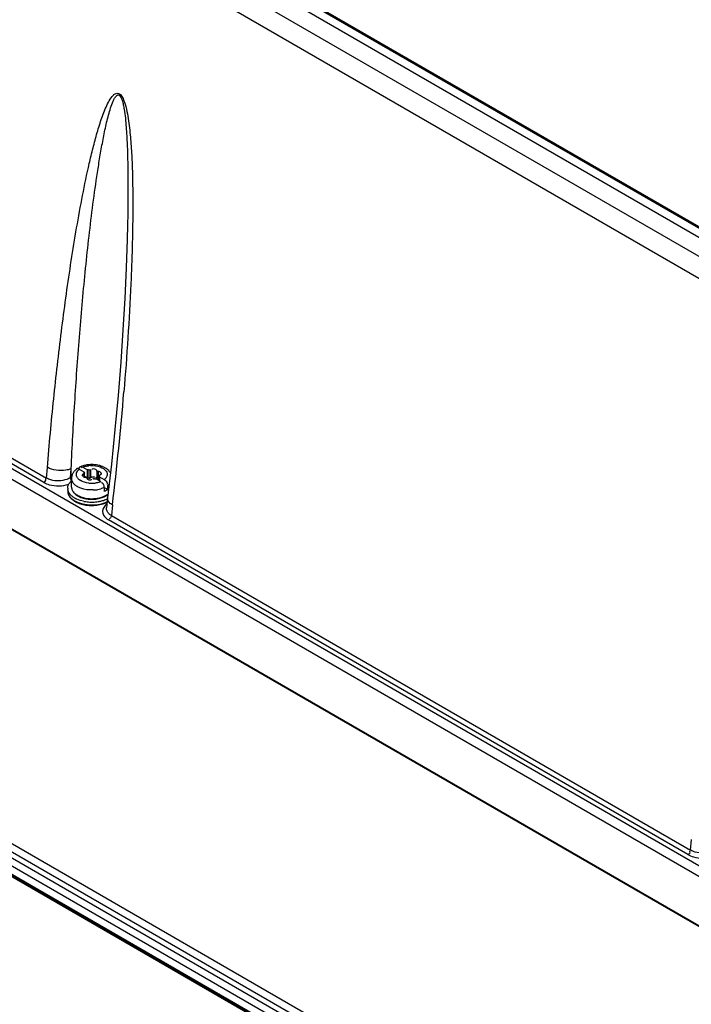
# Model space of a CAD drawing. Header units: inches. Extents: x 0 to 117, y 0 to 83.
# Tile 36 of 75: x 98.63 to 101.37, y 21.23 to 25.25. Entities that reach past the tile are written whole.
import ezdxf

# ---------------------------------------------------------------- set-up
doc = ezdxf.new("R2010")
doc.units = ezdxf.units.IN
doc.header["$LTSCALE"] = 6.431102
doc.header["$MEASUREMENT"] = 0
doc.layers.get('0').update_dxf_attribs({"linetype": 'CONTINUOUS'})

msp = doc.modelspace()

# ---------------------------------------------------------------- linework, layer by layer
at = {"color": 7, "linetype": 'CONTINUOUS'}
for p, q in [((105.4849, 22.0021), (96.4089, 27.242)), ((96.3421, 27.2034), (105.4085, 21.969)), ((105.3681, 21.9021), (96.3006, 27.1372)), ((105.4653, 22.0505), (99.1002, 25.7253)), ((105.47, 22.0514), (99.1056, 25.7257)), ((99.1117, 25.7257), (105.4751, 22.0519)), ((95.9746, 24.9296), (101.7598, 21.5896)), ((101.7391, 21.5565), (95.9539, 24.8965)), ((98.7287, 23.3585), (96.3626, 24.7246)), ((96.374, 24.742), (98.7394, 23.3764)), ((95.9844, 24.6782), (101.7458, 21.3519)), ((101.7478, 21.3464), (95.9864, 24.6726)), ((99.0695, 24.3536), (99.0694, 24.3503)), ((99.043, 23.8487), (99.0321, 23.7133)), ((99.0049, 23.4326), (98.9895, 23.2956)), ((98.7394, 23.3764), (98.7436, 23.42)), ((98.8375, 23.3778), (98.8405, 23.4142)), ((98.8411, 23.3799), (98.8405, 23.4142)), ((98.8713, 23.4139), (98.8689, 23.4147)), ((98.8739, 23.4126), (98.8713, 23.4139)), ((98.8737, 23.4127), (98.8739, 23.4155)), ((98.8739, 23.4155), (98.8744, 23.418)), ((98.8739, 23.4126), (98.8929, 23.4016)), ((98.8824, 23.4213), (98.8837, 23.4198)), ((98.8837, 23.4198), (98.8849, 23.4181)), ((98.8878, 23.4207), (98.9068, 23.4097)), ((98.8923, 23.394), (98.8923, 23.3818)), ((98.8929, 23.4016), (98.8929, 23.3966)), ((98.8948, 23.3818), (98.8948, 23.3968)), ((98.9068, 23.3775), (98.9068, 23.4097)), ((98.9127, 23.4089), (98.9127, 23.3768)), ((98.92, 23.4101), (98.92, 23.3779)), ((98.9452, 23.4062), (98.9452, 23.374)), ((98.9506, 23.403), (98.9506, 23.3709)), ((98.9602, 23.3975), (98.9586, 23.3977)), ((98.9609, 23.3904), (98.9627, 23.392)), ((98.9627, 23.392), (98.9638, 23.3934)), ((98.8375, 23.3778), (98.8411, 23.3799)), ((98.8421, 23.3398), (98.8421, 23.3752)), ((98.8433, 23.375), (98.8439, 23.3757)), ((98.8895, 23.385), (98.891, 23.3848)), ((98.8948, 23.3845), (98.9068, 23.3775)), ((98.9084, 23.3714), (98.9106, 23.3703)), ((98.9106, 23.3703), (98.9129, 23.3695)), ((98.92, 23.3779), (98.9221, 23.3793)), ((98.9221, 23.3793), (98.9239, 23.3802)), ((98.9357, 23.3795), (98.936, 23.3786)), ((98.9428, 23.3728), (98.9619, 23.3618)), ((98.9549, 23.3659), (98.9549, 23.3857)), ((98.9567, 23.3809), (98.9567, 23.3648)), ((98.9567, 23.3809), (98.9758, 23.3699)), ((98.9659, 23.3563), (98.9647, 23.356)), ((98.9871, 23.3519), (98.9862, 23.351)), ((98.9759, 23.3377), (98.9759, 23.3216)), ((98.978, 23.3364), (98.9898, 23.3296)), ((98.9898, 23.3296), (98.9898, 23.3457)), ((98.9895, 23.2956), (98.9846, 23.2545)), ((99.0094, 23.2666), (99.0048, 23.2232)), ((101.3595, 21.8397), (98.9934, 23.2057)), ((99.0048, 23.2232), (101.3702, 21.8575)), ((96.6191, 23.0277), (104.7746, 18.3192)), ((104.7621, 18.2905), (96.6066, 22.999)), ((104.7529, 18.2384), (96.5974, 22.9468)), ((104.7537, 18.2713), (96.5982, 22.9798)), ((96.5983, 22.9147), (104.7538, 18.2062)), ((104.7579, 18.1977), (96.6024, 22.9062)), ((104.7749, 18.1827), (96.6194, 22.8912)), ((101.3702, 21.8575), (101.3744, 21.9012))]:
    msp.add_line(p, q, dxfattribs=at)
for points in [[(99.0694, 24.3503), (99.0656, 24.2349), (99.0598, 24.1095), (99.0522, 23.9807), (99.043, 23.8487)], [(99.0321, 23.7133), (99.0194, 23.5745), (99.0049, 23.4326)], [(98.8948, 23.3968), (98.8948, 23.3967), (98.8947, 23.3962), (98.8945, 23.3957), (98.8941, 23.3953), (98.8937, 23.3948), (98.893, 23.3944), (98.8923, 23.394)], [(98.8929, 23.4016), (98.8929, 23.4012), (98.893, 23.4009), (98.8931, 23.4005), (98.8932, 23.4001), (98.8933, 23.3997), (98.8935, 23.3993), (98.8937, 23.399), (98.894, 23.3986), (98.8942, 23.3982)], [(98.8942, 23.3982), (98.8946, 23.3977), (98.8947, 23.3972), (98.8948, 23.3968)], [(98.9127, 23.4089), (98.9121, 23.4091), (98.9114, 23.4092), (98.9108, 23.4093), (98.9102, 23.4094), (98.9095, 23.4095), (98.9088, 23.4096), (98.9082, 23.4096), (98.9075, 23.4097), (98.9068, 23.4097)], [(98.9201, 23.4101), (98.9195, 23.4097), (98.9188, 23.4093), (98.918, 23.409), (98.9172, 23.4088), (98.9164, 23.4087), (98.9155, 23.4086), (98.9146, 23.4086), (98.9136, 23.4087), (98.9127, 23.4089)], [(98.9452, 23.4062), (98.9451, 23.4068), (98.9449, 23.4074), (98.9446, 23.408), (98.9442, 23.4086), (98.9438, 23.4091), (98.9432, 23.4097), (98.9426, 23.4102), (98.942, 23.4107), (98.9412, 23.4111)], [(98.9506, 23.4031), (98.9497, 23.4031), (98.9488, 23.4033), (98.9481, 23.4035), (98.9474, 23.4038), (98.9467, 23.4042), (98.9462, 23.4046), (98.9458, 23.4051), (98.9454, 23.4056), (98.9452, 23.4062)], [(98.9593, 23.4007), (98.9585, 23.4012), (98.9576, 23.4015), (98.9567, 23.4019), (98.9558, 23.4022), (98.9548, 23.4025), (98.9538, 23.4027), (98.9528, 23.4028), (98.9517, 23.403), (98.9506, 23.4031)], [(98.9549, 23.3857), (98.9549, 23.3858), (98.9549, 23.3863), (98.9552, 23.3868), (98.9555, 23.3873), (98.956, 23.3877), (98.9566, 23.3881), (98.9574, 23.3885)], [(98.8904, 23.3818), (98.8912, 23.3814), (98.892, 23.381), (98.8929, 23.3806)], [(98.8929, 23.3806), (98.8939, 23.3803), (98.8948, 23.3801), (98.8959, 23.3798), (98.8969, 23.3797), (98.898, 23.3795), (98.8991, 23.3795)], [(98.8991, 23.3795), (98.9, 23.3794), (98.9008, 23.3792), (98.9016, 23.379), (98.9023, 23.3787), (98.9029, 23.3783), (98.9035, 23.3779), (98.9039, 23.3774), (98.9042, 23.3769), (98.9044, 23.3764)], [(98.9044, 23.3764), (98.9045, 23.3757), (98.9048, 23.3751), (98.905, 23.3745), (98.9054, 23.3739), (98.9059, 23.3734), (98.9064, 23.3728), (98.907, 23.3723), (98.9077, 23.3718), (98.9084, 23.3714)], [(98.9068, 23.3775), (98.9075, 23.3775), (98.9082, 23.3775), (98.9088, 23.3774), (98.9095, 23.3774), (98.9102, 23.3773)], [(98.9102, 23.3773), (98.9108, 23.3772), (98.9115, 23.3771), (98.9121, 23.3769), (98.9127, 23.3768)], [(98.9127, 23.3768), (98.9136, 23.3766), (98.9145, 23.3765), (98.9153, 23.3764), (98.9162, 23.3765), (98.9171, 23.3766), (98.9179, 23.3768), (98.9187, 23.3771), (98.9194, 23.3775), (98.92, 23.3779)], [(98.9295, 23.3724), (98.9302, 23.3729), (98.9309, 23.3732), (98.9316, 23.3735), (98.9324, 23.3737), (98.9333, 23.3739), (98.9342, 23.3739), (98.9351, 23.3739), (98.936, 23.3738), (98.937, 23.3736)], [(98.937, 23.3736), (98.9376, 23.3734), (98.9382, 23.3733), (98.9388, 23.3732), (98.9395, 23.3731), (98.9401, 23.373), (98.9408, 23.3729), (98.9415, 23.3729), (98.9421, 23.3728), (98.9428, 23.3728)], [(98.9412, 23.379), (98.942, 23.3785), (98.9426, 23.378), (98.9432, 23.3775), (98.9438, 23.377), (98.9442, 23.3764), (98.9446, 23.3758), (98.9449, 23.3752), (98.9451, 23.3746), (98.9453, 23.374)], [(98.9506, 23.3709), (98.9517, 23.3708), (98.9528, 23.3707), (98.9538, 23.3705), (98.9548, 23.3703), (98.9558, 23.37), (98.9567, 23.3697)], [(98.9554, 23.3843), (98.9551, 23.3848), (98.9549, 23.3853), (98.9549, 23.3857)], [(98.9567, 23.3809), (98.9567, 23.3813), (98.9567, 23.3816), (98.9566, 23.382), (98.9565, 23.3824), (98.9563, 23.3828), (98.9561, 23.3832), (98.9559, 23.3835), (98.9557, 23.3839), (98.9554, 23.3843)]]:
    msp.add_lwpolyline(points, dxfattribs=at)
for centre, radius, start, end in [((86.006, 24.8105), 13.0947, 353.22867, 355.25882), ((98.9235, 23.3137), 0.1175, 98.9317, 103.6831), ((98.9245, 23.3073), 0.1239, 94.3759, 98.9305), ((98.9248, 23.3035), 0.1277, 85.506, 94.3864), ((98.8838, 23.3751), 0.0417, 160.7629, 173.6007), ((98.898, 23.3657), 0.0589, 131.3648, 136.8106), ((98.9023, 23.3608), 0.0654, 126.6764, 131.3701), ((98.9166, 23.3359), 0.0942, 110.2112, 113.9084), ((98.9189, 23.3298), 0.1007, 108.771, 110.2368), ((98.9207, 23.3243), 0.1065, 105.3981, 108.7541), ((98.9222, 23.319), 0.112, 103.7037, 105.4133), ((98.9246, 23.3218), 0.1058, 92.7505, 97.296), ((98.9276, 23.3194), 0.1116, 74.3881, 76.1314), ((98.9292, 23.3249), 0.1059, 71.029, 74.4033), ((98.9317, 23.3321), 0.0982, 68.0764, 71.0256), ((98.9342, 23.3384), 0.0914, 65.2874, 68.0737), ((98.9367, 23.344), 0.0853, 62.3785, 65.2879), ((98.9396, 23.3494), 0.0792, 58.8161, 62.3851), ((98.883, 23.3752), 0.0408, 173.6382, 179.9985), ((98.8696, 23.3752), 0.0275, 179.9845, 185.925), ((98.905, 23.4092), 0.0502, 232.1957, 236.6163), ((98.9248, 23.4632), 0.1083, 263.8306, 272.7924), ((98.9334, 23.3583), 0.0238, 107.9642, 113.5326), ((98.925, 23.4607), 0.1058, 272.7505, 277.296), ((98.9321, 23.4329), 0.0771, 288.7102, 292.7156), ((98.9545, 23.3938), 0.0597, 306.2582, 311.0335), ((98.9578, 23.39), 0.0546, 311.0687, 313.4914), ((98.8594, 23.335), 0.0329, 180.0106, 188.4932), ((98.8632, 23.3238), 0.0368, 180.0167, 188.1274), ((98.8594, 23.3237), 0.033, 179.9649, 188.9099), ((98.8729, 23.3412), 0.048, 212.5749, 218.9071), ((98.8737, 23.3398), 0.0316, 180.0151, 188.0362), ((98.8749, 23.34), 0.0328, 188.0478, 195.9404), ((98.8768, 23.3406), 0.0348, 195.9487, 203.6335), ((98.8797, 23.3418), 0.0379, 203.6556, 211.0078), ((98.8838, 23.3443), 0.0427, 211.0114, 217.869), ((98.8875, 23.3471), 0.0474, 217.8288, 222.0629), ((98.8989, 23.3593), 0.0641, 229.9588, 235.2158), ((98.9249, 23.4689), 0.1414, 272.178, 276.1753), ((98.9257, 23.4615), 0.134, 276.1642, 280.3219), ((98.9276, 23.4515), 0.1238, 280.3129, 285.8332), ((98.8871, 23.3395), 0.066, 224.3406, 230.0654), ((98.893, 23.3464), 0.075, 230.033, 234.0805), ((98.8965, 23.3512), 0.081, 234.0513, 235.7647), ((98.8991, 23.3551), 0.0857, 235.7728, 238.3293), ((98.8991, 23.3597), 0.0879, 237.1868, 240.0168), ((98.9017, 23.3593), 0.0905, 238.3214, 240.0066), ((98.9025, 23.3767), 0.0945, 240.0144, 242.1404), ((98.9017, 23.364), 0.0929, 240.0057, 241.2965), ((98.9065, 23.373), 0.1031, 241.351, 245.8006), ((98.9058, 23.383), 0.1017, 242.139, 244.156), ((98.9086, 23.3887), 0.108, 244.1509, 245.6642), ((98.9025, 23.3644), 0.0704, 235.1643, 237.0485), ((98.9134, 23.3884), 0.1199, 245.8098, 250.8291), ((98.905, 23.3683), 0.075, 237.06, 240.0191), ((98.9129, 23.3819), 0.1158, 246.2657, 248.5544), ((98.9054, 23.3737), 0.078, 240.0084, 241.5831), ((98.91, 23.3824), 0.0879, 241.6477, 246.5066), ((98.9162, 23.3903), 0.1248, 248.5643, 251.7587), ((98.9183, 23.4025), 0.1349, 250.81, 255.4059), ((98.9163, 23.397), 0.1038, 246.5178, 252.0542), ((98.9167, 23.3923), 0.1016, 246.3459, 251.8411), ((98.9205, 23.4099), 0.1174, 252.0282, 257.0815), ((98.9217, 23.4154), 0.1482, 255.41, 259.6612), ((98.9207, 23.4044), 0.1144, 251.819, 256.8848), ((98.9226, 23.4312), 0.1528, 258.3283, 259.3199), ((98.9238, 23.4381), 0.1599, 259.3413, 263.4343), ((98.9231, 23.421), 0.1288, 257.0879, 261.7635), ((98.9232, 23.415), 0.1253, 256.8898, 261.6458), ((98.9239, 23.4273), 0.1603, 259.6496, 263.6212), ((98.9245, 23.4308), 0.1387, 261.748, 266.1239), ((98.9245, 23.4242), 0.1346, 261.6315, 266.1414), ((98.9246, 23.4449), 0.1668, 263.4237, 267.3387), ((98.9246, 23.4339), 0.1669, 263.6118, 267.4827), ((98.9248, 23.4343), 0.1422, 266.1109, 274.7483), ((98.9248, 23.4274), 0.1379, 266.1284, 274.9976), ((98.9248, 23.4481), 0.1699, 267.3406, 275.0193), ((98.9248, 23.4368), 0.1698, 267.4844, 275.1407), ((98.9255, 23.441), 0.1628, 275.0093, 278.9425), ((98.9267, 23.4328), 0.1545, 278.957, 281.7084), ((98.9301, 23.4008), 0.1106, 284.2738, 289.4677), ((98.9292, 23.4216), 0.143, 281.6585, 287.4147), ((98.9346, 23.3881), 0.0972, 289.4504, 295.1315), ((98.9346, 23.4042), 0.1248, 287.4243, 292.1366), ((98.9399, 23.3817), 0.0872, 294.2285, 298.3196), ((98.9361, 23.3834), 0.1174, 290.3891, 293.3262), ((98.9439, 23.3743), 0.0787, 298.3545, 300.3982), ((98.9408, 23.389), 0.1084, 292.1374, 297.314), ((98.9388, 23.3769), 0.1103, 293.3395, 294.968), ((98.9245, 23.4252), 0.1608, 261.5634, 266.0622), ((98.9248, 23.4293), 0.1649, 266.0465, 274.8889), ((98.9253, 23.4245), 0.16, 274.8717, 279.3714)]:
    msp.add_arc(centre, radius, start, end, dxfattribs=at)
for points, knots in [([(98.7436, 23.42), (98.7512, 23.5131), (98.7682, 23.6982), (98.7997, 23.9738), (98.8309, 24.2009), (98.8597, 24.3803), (98.8834, 24.5128), (98.9056, 24.6218), (98.9256, 24.7075), (98.9419, 24.7704), (98.9602, 24.8314), (98.9779, 24.8803), (98.9954, 24.9164), (99.0085, 24.936), (99.0236, 24.9482), (99.0408, 24.9452), (99.0508, 24.9293), (99.0609, 24.9053), (99.0687, 24.873), (99.0774, 24.8223), (99.0839, 24.7592), (99.0886, 24.6843), (99.092, 24.586), (99.0928, 24.4642), (99.091, 24.3672), (99.0897, 24.3189)], [0, 0, 0, 0, 0.126693, 0.252134, 0.37623, 0.437668, 0.498584, 0.558802, 0.588551, 0.617958, 0.646872, 0.674952, 0.688425, 0.701112, 0.707023, 0.713353, 0.721921, 0.73105, 0.749006, 0.766578, 0.80101, 0.834861, 0.868336, 0.934525, 1, 1, 1, 1]), ([(98.8405, 23.4142), (98.8447, 23.504), (98.8545, 23.6829), (98.8735, 23.9501), (98.8931, 24.1715), (98.9117, 24.3471), (98.9272, 24.4777), (98.942, 24.5856), (98.9553, 24.671), (98.9662, 24.7343), (98.9763, 24.7864), (98.9854, 24.8274), (98.9929, 24.8575), (99.0013, 24.8867), (99.0095, 24.91), (99.0179, 24.9272), (99.0241, 24.9366), (99.0331, 24.9416), (99.0432, 24.9334), (99.0492, 24.9191), (99.0534, 24.9), (99.0583, 24.8756), (99.062, 24.845), (99.0653, 24.8087), (99.0684, 24.761), (99.0708, 24.7018), (99.0735, 24.5621), (99.0719, 24.4461), (99.0695, 24.3536)], [0, 0, 0, 0, 0.125866, 0.251028, 0.375356, 0.437123, 0.49854, 0.559487, 0.589718, 0.619722, 0.649405, 0.664073, 0.678572, 0.692817, 0.706624, 0.713173, 0.719519, 0.722466, 0.726, 0.735431, 0.744368, 0.753192, 0.770454, 0.787434, 0.804232, 0.837462, 0.870358, 1, 1, 1, 1]), ([(99.0897, 24.3189), (99.0883, 24.2691), (99.0811, 24.072), (99.068, 23.8752), (99.0559, 23.7282)], [0, 0, 0, 0, 0.252358, 1, 1, 1, 1]), ([(98.8405, 23.4142), (98.8334, 23.4112), (98.8012, 23.4035), (98.7655, 23.4079), (98.7434, 23.4201)], [0, 0, 0, 0, 0.232866, 1, 1, 1, 1]), ([(98.8487, 23.3976), (98.8478, 23.3962), (98.8462, 23.3933), (98.845, 23.3903), (98.8445, 23.3888)], [0, 0, 0, 0, 0.501499, 1, 1, 1, 1]), ([(98.8551, 23.406), (98.8539, 23.4047), (98.8516, 23.402), (98.8496, 23.3991), (98.8487, 23.3976)], [0, 0, 0, 0, 0.501924, 1, 1, 1, 1]), ([(98.8629, 23.3845), (98.8624, 23.3861), (98.8617, 23.3894), (98.8618, 23.3927), (98.8621, 23.3943)], [0, 0, 0, 0, 0.503272, 1, 1, 1, 1]), ([(98.8644, 23.415), (98.8641, 23.415), (98.8634, 23.4148), (98.8628, 23.4144), (98.8626, 23.4141)], [0, 0, 0, 0, 0.517603, 1, 1, 1, 1]), ([(98.8689, 23.4147), (98.8681, 23.4149), (98.8666, 23.4152), (98.8651, 23.4152), (98.8644, 23.415)], [0, 0, 0, 0, 0.533689, 1, 1, 1, 1]), ([(98.8692, 23.4083), (98.8699, 23.409), (98.8714, 23.4106), (98.873, 23.412), (98.8739, 23.4126)], [0, 0, 0, 0, 0.490603, 1, 1, 1, 1]), ([(98.8744, 23.418), (98.8746, 23.4187), (98.8751, 23.4201), (98.8759, 23.4214), (98.8764, 23.422)], [0, 0, 0, 0, 0.533196, 1, 1, 1, 1]), ([(98.8764, 23.422), (98.8766, 23.4222), (98.8771, 23.4226), (98.8776, 23.4229), (98.8779, 23.423)], [0, 0, 0, 0, 0.516596, 1, 1, 1, 1]), ([(98.8779, 23.423), (98.8786, 23.4232), (98.8804, 23.4231), (98.8817, 23.422), (98.8824, 23.4213)], [0, 0, 0, 0, 0.407964, 1, 1, 1, 1]), ([(98.8858, 23.3891), (98.8857, 23.3888), (98.8854, 23.3883), (98.8854, 23.3877), (98.8854, 23.3874)], [0, 0, 0, 0, 0.531755, 1, 1, 1, 1]), ([(98.8888, 23.3921), (98.8882, 23.3916), (98.8871, 23.3907), (98.8861, 23.3896), (98.8858, 23.3891)], [0, 0, 0, 0, 0.537532, 1, 1, 1, 1]), ([(98.8878, 23.4207), (98.889, 23.4212), (98.8915, 23.4222), (98.894, 23.423), (98.8953, 23.4234)], [0, 0, 0, 0, 0.492626, 1, 1, 1, 1]), ([(98.8923, 23.394), (98.8917, 23.3938), (98.8905, 23.3932), (98.8893, 23.3925), (98.8888, 23.3921)], [0, 0, 0, 0, 0.490994, 1, 1, 1, 1]), ([(98.9574, 23.3885), (98.958, 23.3887), (98.9592, 23.3893), (98.9603, 23.39), (98.9609, 23.3904)], [0, 0, 0, 0, 0.490994, 1, 1, 1, 1]), ([(98.9597, 23.4216), (98.9686, 23.4181), (98.9849, 23.4097), (98.9889, 23.3901), (98.9863, 23.3834)], [0, 0, 0, 0, 0.57117, 1, 1, 1, 1]), ([(98.9642, 23.3951), (98.9642, 23.3957), (98.9629, 23.3971), (98.9612, 23.3974), (98.9602, 23.3975)], [0, 0, 0, 0, 0.365197, 1, 1, 1, 1]), ([(98.9638, 23.3934), (98.964, 23.3937), (98.9642, 23.3943), (98.9643, 23.3949), (98.9642, 23.3951)], [0, 0, 0, 0, 0.531755, 1, 1, 1, 1]), ([(99.0011, 23.3974), (99.0001, 23.3991), (98.9978, 23.4024), (98.9952, 23.4053), (98.9938, 23.4068)], [0, 0, 0, 0, 0.496297, 1, 1, 1, 1]), ([(98.7287, 23.3585), (98.7357, 23.3545), (98.768, 23.3418), (98.8053, 23.3425), (98.8304, 23.3508)], [0, 0, 0, 0, 0.233003, 1, 1, 1, 1]), ([(98.823, 23.371), (98.8026, 23.3636), (98.772, 23.3625), (98.7455, 23.3729), (98.7398, 23.3762)], [0, 0, 0, 0, 0.766877, 1, 1, 1, 1]), ([(98.8375, 23.3778), (98.8375, 23.3767), (98.8377, 23.3743), (98.8383, 23.372), (98.8386, 23.3708)], [0, 0, 0, 0, 0.463973, 1, 1, 1, 1]), ([(98.8386, 23.3708), (98.839, 23.3695), (98.8398, 23.3673), (98.8412, 23.3652), (98.842, 23.3645)], [0, 0, 0, 0, 0.533081, 1, 1, 1, 1]), ([(98.8682, 23.3753), (98.867, 23.3767), (98.8649, 23.3796), (98.8634, 23.3829), (98.8629, 23.3845)], [0, 0, 0, 0, 0.51655, 1, 1, 1, 1]), ([(98.8742, 23.3696), (98.8731, 23.3705), (98.871, 23.3723), (98.8691, 23.3743), (98.8682, 23.3753)], [0, 0, 0, 0, 0.513352, 1, 1, 1, 1]), ([(98.8854, 23.3874), (98.8855, 23.3868), (98.8868, 23.3854), (98.8884, 23.3851), (98.8895, 23.385)], [0, 0, 0, 0, 0.365198, 1, 1, 1, 1]), ([(98.9129, 23.3695), (98.9155, 23.3688), (98.9196, 23.367), (98.9245, 23.3706), (98.9243, 23.3723)], [0, 0, 0, 0, 0.606018, 1, 1, 1, 1]), ([(98.9261, 23.381), (98.9279, 23.3816), (98.9313, 23.3826), (98.9351, 23.3809), (98.9357, 23.3795)], [0, 0, 0, 0, 0.56594, 1, 1, 1, 1]), ([(98.9713, 23.3534), (98.9706, 23.3543), (98.9691, 23.3558), (98.9669, 23.3564), (98.9659, 23.3563)], [0, 0, 0, 0, 0.524003, 1, 1, 1, 1]), ([(98.9744, 23.3467), (98.9741, 23.348), (98.9732, 23.3503), (98.972, 23.3524), (98.9713, 23.3534)], [0, 0, 0, 0, 0.520821, 1, 1, 1, 1]), ([(98.9805, 23.3742), (98.9798, 23.3735), (98.9783, 23.3719), (98.9766, 23.3706), (98.9758, 23.3699)], [0, 0, 0, 0, 0.490603, 1, 1, 1, 1]), ([(98.9758, 23.3699), (98.9766, 23.3694), (98.9783, 23.3682), (98.9799, 23.3669), (98.9807, 23.3662)], [0, 0, 0, 0, 0.464184, 1, 1, 1, 1]), ([(98.9863, 23.3834), (98.9857, 23.3817), (98.984, 23.3785), (98.9818, 23.3756), (98.9805, 23.3742)], [0, 0, 0, 0, 0.482887, 1, 1, 1, 1]), ([(98.8264, 23.335), (98.8264, 23.3363), (98.8266, 23.3391), (98.8271, 23.3418), (98.8274, 23.3432)], [0, 0, 0, 0, 0.497439, 1, 1, 1, 1]), ([(98.8284, 23.3236), (98.828, 23.3247), (98.8274, 23.3268), (98.8269, 23.329), (98.8268, 23.3301)], [0, 0, 0, 0, 0.503937, 1, 1, 1, 1]), ([(98.8268, 23.3186), (98.827, 23.3168), (98.8278, 23.3132), (98.829, 23.3099), (98.8298, 23.3082)], [0, 0, 0, 0, 0.496167, 1, 1, 1, 1]), ([(98.8325, 23.3154), (98.8316, 23.3167), (98.8301, 23.3194), (98.8289, 23.3222), (98.8284, 23.3236)], [0, 0, 0, 0, 0.508706, 1, 1, 1, 1]), ([(98.8409, 23.3053), (98.8399, 23.3062), (98.8381, 23.3081), (98.8364, 23.3101), (98.8356, 23.3111)], [0, 0, 0, 0, 0.508303, 1, 1, 1, 1]), ([(98.8421, 23.3398), (98.8421, 23.3388), (98.8423, 23.3366), (98.8426, 23.3345), (98.8429, 23.3334)], [0, 0, 0, 0, 0.497767, 1, 1, 1, 1]), ([(98.8429, 23.3334), (98.8431, 23.3324), (98.8437, 23.3303), (98.8446, 23.3283), (98.845, 23.3273)], [0, 0, 0, 0, 0.494099, 1, 1, 1, 1]), ([(98.8523, 23.3154), (98.8532, 23.3145), (98.8549, 23.3127), (98.8567, 23.3111), (98.8577, 23.3102)], [0, 0, 0, 0, 0.493564, 1, 1, 1, 1]), ([(98.8533, 23.3159), (98.8542, 23.315), (98.8561, 23.3132), (98.8582, 23.3115), (98.8593, 23.3107)], [0, 0, 0, 0, 0.491143, 1, 1, 1, 1]), ([(98.8593, 23.3107), (98.8604, 23.3099), (98.8627, 23.3083), (98.8651, 23.3068), (98.8664, 23.3061)], [0, 0, 0, 0, 0.492053, 1, 1, 1, 1]), ([(98.8664, 23.3414), (98.8652, 23.3421), (98.8629, 23.3435), (98.8608, 23.345), (98.8597, 23.3457)], [0, 0, 0, 0, 0.507556, 1, 1, 1, 1]), ([(98.9303, 23.3276), (98.9133, 23.3269), (98.8908, 23.3298), (98.8707, 23.3389), (98.8664, 23.3414)], [0, 0, 0, 0, 0.771223, 1, 1, 1, 1]), ([(98.9759, 23.3377), (98.9759, 23.3391), (98.9756, 23.3421), (98.9749, 23.3451), (98.9744, 23.3467)], [0, 0, 0, 0, 0.462602, 1, 1, 1, 1]), ([(98.9832, 23.3041), (98.9846, 23.3049), (98.9872, 23.3066), (98.9897, 23.3084), (98.9909, 23.3094)], [0, 0, 0, 0, 0.50782, 1, 1, 1, 1]), ([(98.9838, 23.3063), (98.985, 23.3071), (98.9874, 23.3086), (98.9897, 23.3102), (98.9908, 23.3111)], [0, 0, 0, 0, 0.508683, 1, 1, 1, 1]), ([(98.8474, 23.2999), (98.8463, 23.3008), (98.844, 23.3025), (98.8419, 23.3044), (98.8409, 23.3053)], [0, 0, 0, 0, 0.507923, 1, 1, 1, 1]), ([(98.8552, 23.2948), (98.8539, 23.2956), (98.8512, 23.2972), (98.8487, 23.299), (98.8474, 23.2999)], [0, 0, 0, 0, 0.507334, 1, 1, 1, 1]), ([(98.8564, 23.2809), (98.858, 23.28), (98.8613, 23.2782), (98.8646, 23.2766), (98.8663, 23.2759)], [0, 0, 0, 0, 0.492271, 1, 1, 1, 1]), ([(98.8676, 23.3034), (98.8689, 23.3026), (98.8716, 23.3011), (98.8745, 23.2998), (98.8759, 23.2992)], [0, 0, 0, 0, 0.492394, 1, 1, 1, 1]), ([(98.9759, 23.3001), (98.9771, 23.3007), (98.9796, 23.302), (98.982, 23.3033), (98.9832, 23.3041)], [0, 0, 0, 0, 0.506055, 1, 1, 1, 1]), ([(99.0095, 23.2665), (99.0079, 23.2675), (99.0048, 23.2695), (99.0018, 23.2718), (99.0005, 23.273)], [0, 0, 0, 0, 0.514965, 1, 1, 1, 1]), ([(98.9688, 23.2402), (98.9687, 23.23), (98.9778, 23.2158), (98.9897, 23.2078), (98.9934, 23.2057)], [0, 0, 0, 0, 0.704912, 1, 1, 1, 1]), ([(99.0044, 23.2234), (99.0012, 23.2252), (98.9908, 23.2322), (98.9835, 23.2456), (98.9846, 23.2544)], [0, 0, 0, 0, 0.296052, 1, 1, 1, 1]), ([(101.3595, 21.8397), (101.3665, 21.8356), (101.3988, 21.8229), (101.4361, 21.8236), (101.4612, 21.8319)], [0, 0, 0, 0, 0.233003, 1, 1, 1, 1]), ([(101.4538, 21.8521), (101.4334, 21.8448), (101.4027, 21.8436), (101.3763, 21.854), (101.3706, 21.8573)], [0, 0, 0, 0, 0.766877, 1, 1, 1, 1])]:
    msp.add_open_spline(points, degree=3, knots=knots, dxfattribs=at)
for points in [[(98.9195, 23.4275), (98.933, 23.4281), (98.947, 23.4264), (98.9597, 23.4216)], [(98.9543, 23.4277), (98.948, 23.4293), (98.9414, 23.4303), (98.9348, 23.4308)], [(98.8621, 23.3943), (98.8628, 23.3995), (98.8656, 23.4044), (98.8692, 23.4083)], [(98.8953, 23.4234), (98.9005, 23.425), (98.9058, 23.4261), (98.9112, 23.4268)], [(98.9412, 23.4111), (98.9366, 23.4138), (98.9248, 23.4155), (98.9253, 23.4102)], [(98.9938, 23.4068), (98.9899, 23.4108), (98.9854, 23.4142), (98.9806, 23.4171)], [(98.7287, 23.3585), (98.7334, 23.3612), (98.7402, 23.3682), (98.7369, 23.3725)], [(98.8375, 23.3778), (98.8329, 23.375), (98.828, 23.3728), (98.823, 23.371)], [(98.8274, 23.3432), (98.8285, 23.3476), (98.8306, 23.3519), (98.8332, 23.3558)], [(98.8332, 23.3558), (98.8357, 23.3594), (98.8387, 23.3628), (98.842, 23.3657)], [(98.8494, 23.3556), (98.8457, 23.3604), (98.8429, 23.3663), (98.8423, 23.3723)], [(98.8597, 23.3457), (98.8559, 23.3486), (98.8523, 23.3519), (98.8494, 23.3556)], [(98.9132, 23.3555), (98.9007, 23.3569), (98.8879, 23.3604), (98.8774, 23.3673)], [(98.9568, 23.3599), (98.9509, 23.3579), (98.9447, 23.3565), (98.9385, 23.3557)], [(98.9807, 23.3662), (98.9846, 23.3627), (98.9901, 23.3561), (98.9871, 23.3519)], [(98.8268, 23.3186), (98.8275, 23.3141), (98.8292, 23.3097), (98.8315, 23.3058)], [(98.8298, 23.3082), (98.8322, 23.3027), (98.8358, 23.2977), (98.84, 23.2934)], [(98.845, 23.3273), (98.847, 23.3231), (98.85, 23.3192), (98.8533, 23.3159)], [(98.9759, 23.3377), (98.9712, 23.3355), (98.9663, 23.3338), (98.9613, 23.3324)], [(98.9898, 23.3296), (98.9855, 23.3264), (98.9807, 23.3234), (98.9755, 23.3222)], [(98.8315, 23.3058), (98.834, 23.3013), (98.8374, 23.2974), (98.8411, 23.2939)], [(98.8411, 23.2939), (98.8443, 23.2909), (98.8478, 23.2882), (98.8515, 23.2858)], [(98.8916, 23.2815), (98.8822, 23.2835), (98.8729, 23.2863), (98.8641, 23.2903)], [(98.8771, 23.2718), (98.8848, 23.2692), (98.8928, 23.2674), (98.9009, 23.2662)], [(98.9366, 23.2926), (98.95, 23.2937), (98.9635, 23.2967), (98.9757, 23.3022)], [(98.9368, 23.2901), (98.9437, 23.2907), (98.9506, 23.2918), (98.9573, 23.2936)], [(98.94, 23.2676), (98.9526, 23.2687), (98.9651, 23.2713), (98.977, 23.2756)], [(98.9513, 23.2666), (98.96, 23.268), (98.9687, 23.2702), (98.977, 23.2733)], [(98.9863, 23.2699), (98.9771, 23.263), (98.9688, 23.2517), (98.9688, 23.2402)], [(98.977, 23.2756), (98.9813, 23.2771), (98.9855, 23.2789), (98.9895, 23.2809)], [(99.0005, 23.273), (98.9942, 23.2786), (98.9885, 23.2873), (98.9895, 23.2956)], [(99.0044, 23.2234), (99.0039, 23.218), (99.0006, 23.2083), (98.9955, 23.21)], [(101.3595, 21.8397), (101.3642, 21.8424), (101.3709, 21.8493), (101.3677, 21.8536)]]:
    msp.add_open_spline(points, degree=3, dxfattribs=at)

doc.saveas('drawing.dxf')
